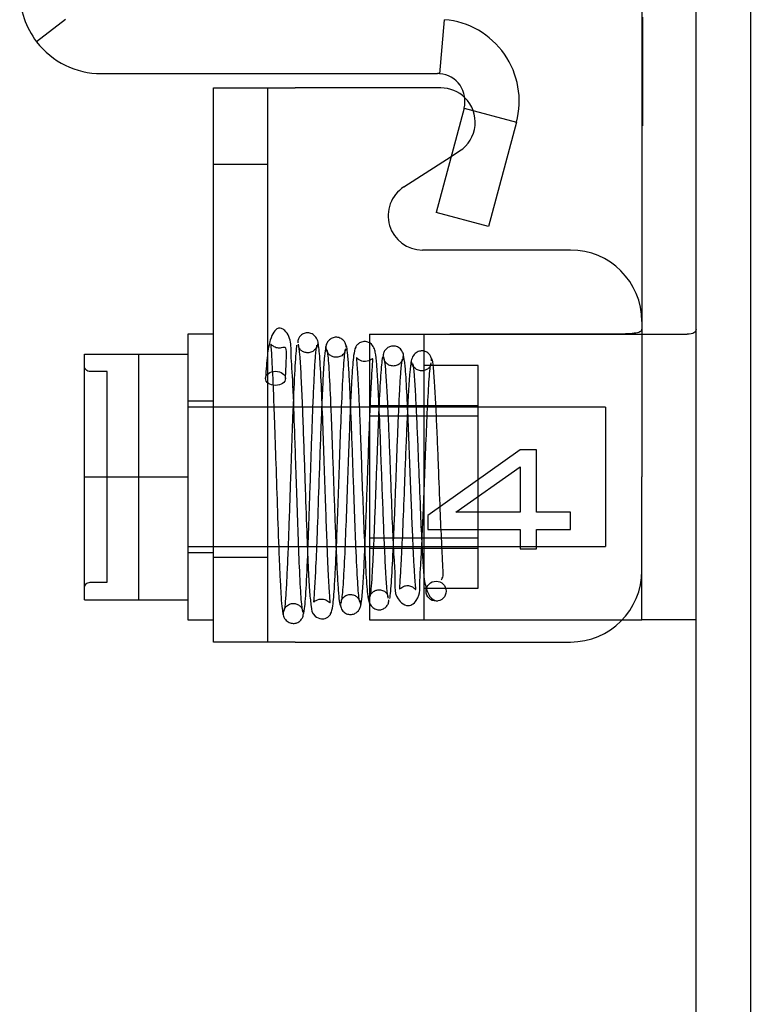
# Model space of a CAD drawing. Header units: inches. Extents: x 1 to 299, y -2 to 199.
# Tile 52 of 68: x 135.16 to 136.44, y 67.32 to 69.04. Entities that reach past the tile are written whole.
import ezdxf
from ezdxf.lldxf.tags import DXFTag

# ---------------------------------------------------------------- set-up
doc = ezdxf.new("R2010")
doc.units = ezdxf.units.IN
doc.header["$MEASUREMENT"] = 0
for name, color, linetype in [('COM42667', 7, 'Continuous'), ('COM42780', 7, 'Continuous'), ('COM53955-2', 7, 'Continuous'), ('COM71178-1', 7, 'Continuous'), ('COM71180-2', 7, 'Continuous'), ('Default', 7, 'Continuous'), ('SCC19011', 7, 'Continuous'), ('SPR20265', 7, 'Continuous'), ('WAF25035', 7, 'Continuous')]:
    doc.layers.add(name, color=color, linetype=linetype)
tags = doc.linetypes.add('HIDDEN2', pattern=[0.1875, 0.125, -0.0625]).pattern_tags.tags
tags[6:7] = [DXFTag(74, 4), DXFTag(75, 0), DXFTag(340, '0'), DXFTag(46, 0.0), DXFTag(50, 0.0), DXFTag(44, 0.0), DXFTag(45, 0.0)]
tags[4:5] = [DXFTag(74, 4), DXFTag(75, 0), DXFTag(340, '0'), DXFTag(46, 0.0), DXFTag(50, 0.0), DXFTag(44, 0.0), DXFTag(45, 0.0)]

# ---------------------------------------------------------------- blocks, each defined once
blk = doc.blocks.new('SE4')
at = {"layer": 'COM42667', "color": 7, "linetype": 'Continuous'}
for p, q in [((135.4953, 67.9532), (135.4953, 68.9232)), ((135.4953, 68.9232), (135.6383, 68.9232)), ((135.8938, 68.9232), (135.6383, 68.9232)), ((135.8287, 68.7498), (135.9116, 68.8033)), ((136.1208, 68.6394), (135.8613, 68.6394)), ((135.6383, 67.9532), (135.4953, 67.9532)), ((135.6383, 67.9532), (136.1208, 67.9532))]:
    blk.add_line(p, q, dxfattribs=at)
at = {"layer": 'COM42667', "color": 7, "linetype": 'HIDDEN2'}
for p, q in [((135.5903, 67.9532), (135.5903, 68.9232)), ((135.9116, 68.8033), (135.9263, 68.8128)), ((135.5903, 68.7892), (135.4953, 68.7892)), ((136.0326, 68.2899), (135.8708, 68.1748)), ((136.0609, 68.2899), (136.0326, 68.2899)), ((136.0609, 68.1806), (136.0609, 68.2899)), ((135.92, 68.1806), (136.0326, 68.2596)), ((136.0326, 68.2596), (136.0326, 68.1806)), ((135.8708, 68.1748), (135.8708, 68.15)), ((136.0326, 68.1806), (135.92, 68.1806)), ((136.1208, 68.1806), (136.0609, 68.1806)), ((136.1208, 68.15), (136.1208, 68.1806)), ((135.8708, 68.15), (136.0326, 68.15)), ((136.0326, 68.15), (136.0326, 68.1164)), ((136.0609, 68.1164), (136.0609, 68.15)), ((136.0609, 68.15), (136.1208, 68.15)), ((136.0326, 68.1164), (136.0609, 68.1164)), ((135.4953, 68.1017), (135.5903, 68.1017))]:
    blk.add_line(p, q, dxfattribs=at)
at = {"layer": 'COM42667', "color": 7, "linetype": 'Continuous'}
for centre, radius, start, end in [((135.8938, 68.8632), 0.06, 45.5099, 90), ((135.8613, 68.6994), 0.06, 122.8455, 270), ((136.1208, 68.5144), 0.125, 0, 90), ((136.1208, 68.0782), 0.125, 270, 0)]:
    blk.add_arc(centre, radius, start, end, dxfattribs=at)
at = {"layer": 'COM42667', "color": 7, "linetype": 'HIDDEN2'}
blk.add_arc((135.8938, 68.8632), 0.06, 302.8455, 45.5099, dxfattribs=at)
at = {"layer": 'COM42780', "color": 7, "linetype": 'Continuous'}
for p, q in [((136.2458, 69.1404), (136.2458, 68.2422)), ((136.2458, 67.9922), (136.2458, 68.2422)), ((136.2115, 67.9922), (136.2458, 67.9922)), ((136.3408, 67.9922), (136.2458, 67.9922))]:
    blk.add_line(p, q, dxfattribs=at)
at = {"layer": 'COM42780', "color": 7, "linetype": 'HIDDEN2'}
for p, q in [((136.2468, 69.0471), (136.2468, 69.0188)), ((136.2468, 69.0188), (136.2458, 69.0188)), ((136.2468, 69.0188), (136.2468, 68.8569)), ((136.2468, 68.9062), (136.2458, 68.9062)), ((136.2468, 68.8569), (136.2458, 68.8569)), ((135.7688, 68.4922), (135.7688, 67.9922)), ((135.7688, 68.4922), (135.8551, 68.4922)), ((135.8551, 68.4922), (135.9093, 68.4924)), ((135.8551, 68.4922), (136.3253, 68.4922)), ((135.8638, 68.4922), (135.8638, 67.9922)), ((135.9588, 68.4372), (135.8638, 68.4372)), ((135.9588, 68.0472), (135.9588, 68.4372)), ((135.7688, 68.3672), (135.9588, 68.3672)), ((135.9588, 68.3487), (135.7688, 68.3487)), ((135.7688, 68.1357), (135.9588, 68.1357)), ((135.7688, 68.1172), (135.9588, 68.1172)), ((135.8638, 68.0472), (135.9588, 68.0472)), ((135.7688, 67.9922), (135.9093, 67.9922)), ((135.9093, 67.9922), (136.1986, 67.9922)), ((136.1986, 67.9922), (136.2115, 67.9922))]:
    blk.add_line(p, q, dxfattribs=at)
blk.add_ellipse((135.2405, 68.7422), major_axis=(14.3225, 0), ratio=0.017455, start_param=-1.524085, end_param=-1.503851, dxfattribs=at)
for points, knots in [([(136.1986, 68.4927), (136.2049, 68.4927), (136.2111, 68.4928), (136.2226, 68.4932), (136.2279, 68.4936), (136.2365, 68.4947), (136.24, 68.4955), (136.2446, 68.4977), (136.2458, 68.4991), (136.2458, 68.5007)], [0, 0, 0, 0, 0.25, 0.25, 0.5, 0.5, 0.75, 0.75, 1, 1, 1, 1]), ([(136.3408, 68.5007), (136.3408, 68.4977), (136.3395, 68.4956), (136.3344, 68.4928), (136.3304, 68.4922), (136.3253, 68.4922)], [0, 0, 0, 0, 0.5, 0.5, 1, 1, 1, 1])]:
    blk.add_open_spline(points, degree=3, knots=knots, dxfattribs=at)
at = {"layer": 'COM53955-2', "color": 7, "linetype": 'Continuous'}
for p, q in [((135.2362, 69.0431), (135.1854, 69.004)), ((135.892, 68.948), (135.9002, 69.0426)), ((135.2988, 68.9482), (135.8879, 68.9482)), ((135.9342, 68.8877), (135.8852, 68.705)), ((135.9342, 68.8877), (136.026, 68.8632)), ((136.026, 68.8632), (135.977, 68.6804)), ((135.977, 68.6804), (135.8852, 68.705))]:
    blk.add_line(p, q, dxfattribs=at)
for centre, radius, start, end in [((135.2988, 69.0912), 0.143, 180.1558, 217.5652), ((135.8879, 68.9002), 0.143, 345, 85.0354), ((135.2988, 69.0912), 0.143, 217.5652, 270), ((135.8879, 68.9002), 0.048, 85.0354, 90), ((135.8879, 68.9002), 0.048, 345, 85.0354)]:
    blk.add_arc(centre, radius, start, end, dxfattribs=at)
at = {"layer": 'COM71178-1', "color": 7, "linetype": 'Continuous'}
blk.add_line((136.4358, 69.4202), (136.4358, 62.1702), dxfattribs=at)
at = {"layer": 'COM71180-2', "color": 7, "linetype": 'Continuous'}
blk.add_line((136.3408, 62.2182), (136.3408, 69.4202), dxfattribs=at)
at = {"layer": 'SCC19011', "color": 7, "linetype": 'Continuous'}
for p, q in [((135.2693, 68.4572), (135.4503, 68.4572)), ((135.2693, 68.2422), (135.2693, 68.4572)), ((135.2693, 68.2422), (135.4503, 68.2422)), ((135.2693, 68.0272), (135.2693, 68.2422)), ((135.2693, 68.0272), (135.4503, 68.0272))]:
    blk.add_line(p, q, dxfattribs=at)
at = {"layer": 'SCC19011', "color": 7, "linetype": 'HIDDEN2'}
for p, q in [((135.3643, 68.0272), (135.3643, 68.4572)), ((135.3093, 68.4266), (135.2793, 68.4266)), ((135.3093, 68.0578), (135.3093, 68.4266)), ((136.1823, 68.3642), (135.4503, 68.3642)), ((136.1823, 68.3642), (136.1823, 68.1202)), ((135.4503, 68.1202), (136.1823, 68.1202)), ((135.2793, 68.0578), (135.3093, 68.0578))]:
    blk.add_line(p, q, dxfattribs=at)
for points in [[(135.2793, 68.4266), (135.2766, 68.4266), (135.274, 68.4277), (135.2703, 68.4314), (135.2693, 68.4341), (135.2693, 68.4367)], [(135.2693, 68.0476), (135.2693, 68.0503), (135.2703, 68.0529), (135.274, 68.0567), (135.2766, 68.0578), (135.2793, 68.0578)]]:
    blk.add_open_spline(points, degree=3, knots=[0, 0, 0, 0, 0.5, 0.5, 1, 1, 1, 1], dxfattribs=at)
at = {"layer": 'SPR20265', "color": 7, "linetype": 'HIDDEN2'}
blk.add_circle((135.8853, 68.0422), 0.0175, dxfattribs=at)
blk.add_ellipse((135.604, 68.4147), major_axis=(-0.0175, 0), ratio=0.707107, dxfattribs=at)
for points, knots in [([(135.6522, 68.005), (135.6511, 68.01), (135.6493, 68.0199), (135.6464, 68.0727), (135.6438, 68.1379), (135.6414, 68.2076), (135.6393, 68.2728), (135.6368, 68.3436), (135.6347, 68.4108), (135.6303, 68.4628), (135.6319, 68.4815), (135.6214, 68.4987), (135.6128, 68.503), (135.6044, 68.5028), (135.5952, 68.4883), (135.589, 68.455), (135.5874, 68.4306), (135.5865, 68.4151)], [0, 0, 0, 0, 0.097208, 0.187297, 0.27007, 0.34551, 0.413492, 0.473951, 0.574504, 0.65979, 0.730517, 0.758347, 0.776594, 0.80387, 0.885366, 0.938929, 1, 1, 1, 1]), ([(135.6792, 68.4734), (135.6788, 68.477), (135.6779, 68.4827), (135.6721, 68.4905), (135.6648, 68.4942), (135.6578, 68.4948), (135.6521, 68.4929), (135.6484, 68.4901), (135.6462, 68.4877), (135.6446, 68.4851), (135.6436, 68.4824), (135.643, 68.4796), (135.643, 68.4781), (135.643, 68.4772)], [0, 0, 0, 0, 0.188415, 0.363228, 0.51473, 0.638547, 0.747394, 0.797104, 0.843325, 0.886161, 0.926011, 0.96361, 1, 1, 1, 1]), ([(135.7277, 68.4694), (135.7276, 68.4708), (135.7274, 68.4734), (135.7259, 68.4773), (135.7236, 68.4808), (135.7205, 68.4836), (135.717, 68.4855), (135.7122, 68.4869), (135.7063, 68.4867), (135.6998, 68.4838), (135.6949, 68.4787), (135.6921, 68.4723), (135.6916, 68.4686), (135.6914, 68.4664)], [0, 0, 0, 0, 0.057064, 0.117028, 0.178564, 0.240253, 0.300887, 0.359706, 0.473677, 0.597633, 0.728878, 0.863282, 1, 1, 1, 1]), ([(135.6215, 68.4143), (135.6221, 68.4268), (135.623, 68.4455), (135.6234, 68.4652), (135.6214, 68.47), (135.6161, 68.4682), (135.6087, 68.4673), (135.6028, 68.469), (135.5988, 68.4719), (135.5966, 68.4741), (135.595, 68.4757), (135.5966, 68.4632), (135.5982, 68.434), (135.6, 68.3938), (135.6021, 68.3368), (135.6046, 68.2631), (135.6074, 68.1783), (135.6099, 68.1087), (135.612, 68.0611), (135.6137, 68.031), (135.6155, 68.0089), (135.6167, 68.0045), (135.6173, 68.0022)], [0, 0, 0, 0, 0.05922, 0.107349, 0.171459, 0.188725, 0.197836, 0.210199, 0.214858, 0.221337, 0.242039, 0.316854, 0.370085, 0.432505, 0.504147, 0.58492, 0.674846, 0.773803, 0.826946, 0.88238, 0.940063, 1, 1, 1, 1]), ([(135.641, 68.4727), (135.64, 68.4663), (135.6379, 68.44), (135.6353, 68.3838), (135.6332, 68.3277), (135.6315, 68.2805), (135.6299, 68.2307), (135.6282, 68.1804), (135.6265, 68.1319), (135.6247, 68.088), (135.6229, 68.0508), (135.6211, 68.023), (135.6199, 68.0119), (135.6193, 68.009)], [0.1068153, 0.1068153, 0.1068153, 0.1068153, 0.2186525, 0.3355665, 0.3962054, 0.4581268, 0.5213455, 0.5858589, 0.6516398, 0.7187168, 0.7871082, 0.8567634, 0.9277207, 0.9277207, 0.9277207, 0.9277207]), ([(135.6437, 68.4746), (135.6446, 68.4697), (135.646, 68.4606), (135.6483, 68.4238), (135.6504, 68.3774), (135.6524, 68.3251), (135.6542, 68.2723), (135.6564, 68.2085), (135.6588, 68.1404), (135.6614, 68.0798), (135.6634, 68.0393), (135.6664, 68.0162), (135.6673, 68.0011), (135.6831, 67.9924), (135.6923, 67.9942), (135.6988, 67.9993), (135.7023, 68.0054), (135.705, 68.0179), (135.707, 68.0443), (135.7092, 68.0847), (135.7112, 68.1289), (135.7133, 68.1854), (135.7156, 68.2522), (135.7181, 68.3242), (135.7209, 68.3931), (135.7233, 68.4373), (135.7254, 68.4605), (135.7263, 68.4648), (135.7269, 68.4671)], [0, 0, 0, 0, 0.049774, 0.09661, 0.140468, 0.181377, 0.219333, 0.254322, 0.31518, 0.365386, 0.409597, 0.448567, 0.481684, 0.496311, 0.506785, 0.51342, 0.523322, 0.557321, 0.61017, 0.643492, 0.681301, 0.723527, 0.77014, 0.821117, 0.876373, 0.935926, 0.96743, 1, 1, 1, 1]), ([(135.6779, 68.4772), (135.6779, 68.4758), (135.6777, 68.4733), (135.6762, 68.4693), (135.6739, 68.4658), (135.6709, 68.463), (135.6675, 68.461), (135.6629, 68.4595), (135.6572, 68.4594), (135.651, 68.4617), (135.6465, 68.4657), (135.6442, 68.4704), (135.6441, 68.4723), (135.6442, 68.4734)], [0, 0, 0, 0, 0.057828, 0.117981, 0.179096, 0.239678, 0.298465, 0.35472, 0.462169, 0.58034, 0.709431, 0.848684, 1, 1, 1, 1]), ([(135.6522, 68.0015), (135.6532, 68.0026), (135.655, 68.0061), (135.6581, 68.0503), (135.6606, 68.1095), (135.6627, 68.1675), (135.6644, 68.2155), (135.666, 68.2653), (135.6677, 68.3149), (135.6694, 68.3617), (135.6712, 68.4035), (135.6729, 68.438), (135.6747, 68.4622), (135.676, 68.471), (135.6766, 68.4729)], [0, 0, 0, 0, 0.1084128, 0.2215365, 0.3394021, 0.4003549, 0.4624794, 0.5257652, 0.5901738, 0.6557101, 0.722392, 0.7901569, 0.8590149, 0.9289831, 0.9289831, 0.9289831, 0.9289831]), ([(135.692, 68.4698), (135.6912, 68.4655), (135.6897, 68.4576), (135.6874, 68.4224), (135.6853, 68.3781), (135.6833, 68.3276), (135.6814, 68.2761), (135.6793, 68.2135), (135.6769, 68.1459), (135.6744, 68.085), (135.6722, 68.0458), (135.6712, 68.0285), (135.6704, 68.0218), (135.6738, 68.0261), (135.6845, 68.0296), (135.6934, 68.0269), (135.6985, 68.0225), (135.6999, 68.0207), (135.6993, 68.0284), (135.6974, 68.055), (135.6956, 68.094), (135.6939, 68.1378), (135.6919, 68.1934), (135.6897, 68.2594), (135.6872, 68.3308), (135.6846, 68.3993), (135.6816, 68.4561), (135.6797, 68.4697), (135.6786, 68.477)], [0, 0, 0, 0, 0.049121, 0.095404, 0.138843, 0.179413, 0.217132, 0.251985, 0.312777, 0.363124, 0.407421, 0.446147, 0.463416, 0.479746, 0.495257, 0.505248, 0.511572, 0.521629, 0.555387, 0.607756, 0.640773, 0.678319, 0.720435, 0.767108, 0.818395, 0.87429, 0.934824, 1, 1, 1, 1]), ([(135.7264, 68.4664), (135.7263, 68.464), (135.7258, 68.4603), (135.7206, 68.4542), (135.7137, 68.4515), (135.707, 68.4516), (135.7007, 68.4541), (135.6959, 68.4586), (135.6936, 68.4632), (135.6928, 68.4669), (135.6927, 68.4685), (135.6927, 68.4694)], [0, 0, 0, 0, 0.185334, 0.353361, 0.498143, 0.618697, 0.730532, 0.833218, 0.922973, 0.962918, 1, 1, 1, 1]), ([(135.6929, 68.4659), (135.6936, 68.4657), (135.6952, 68.4624), (135.6979, 68.4278), (135.7004, 68.3745), (135.7025, 68.3208), (135.7041, 68.2758), (135.7057, 68.2285), (135.7075, 68.1807), (135.7092, 68.1348), (135.711, 68.0932), (135.7128, 68.0581), (135.7147, 68.0325), (135.7164, 68.0183), (135.7175, 68.017), (135.718, 68.0169)], [0.0275669, 0.0275669, 0.0275669, 0.0275669, 0.106334, 0.2178377, 0.3346027, 0.3952184, 0.4571613, 0.5204291, 0.5849937, 0.6508676, 0.7180836, 0.7865902, 0.8564027, 0.9275566, 0.9814581, 0.9814581, 0.9814581, 0.9814581]), ([(135.8016, 68.0297), (135.8008, 68.0345), (135.7993, 68.0434), (135.7969, 68.0795), (135.7948, 68.124), (135.7928, 68.1739), (135.7909, 68.2241), (135.7887, 68.284), (135.7863, 68.3474), (135.7838, 68.4028), (135.7816, 68.4395), (135.7794, 68.4577), (135.7771, 68.4676), (135.772, 68.4753), (135.7644, 68.4788), (135.7581, 68.4795), (135.7514, 68.4774), (135.7459, 68.4725), (135.7429, 68.4666), (135.7402, 68.4534), (135.7382, 68.4259), (135.7359, 68.3857), (135.734, 68.3418), (135.7319, 68.2868), (135.7296, 68.2226), (135.7271, 68.154), (135.7244, 68.0894), (135.7214, 68.0373), (135.7195, 68.0264), (135.7184, 68.0208)], [0, 0, 0, 0, 0.049068, 0.095315, 0.138712, 0.179209, 0.216805, 0.251463, 0.311593, 0.361349, 0.405274, 0.443911, 0.460965, 0.476355, 0.483666, 0.490023, 0.499156, 0.505578, 0.516093, 0.551582, 0.606034, 0.63996, 0.678268, 0.720962, 0.768003, 0.81943, 0.875228, 0.935415, 1, 1, 1, 1]), ([(135.7532, 68.0219), (135.7522, 68.0221), (135.7504, 68.0237), (135.7475, 68.0615), (135.745, 68.1155), (135.7429, 68.169), (135.7413, 68.2141), (135.7396, 68.2615), (135.7379, 68.3092), (135.7361, 68.3552), (135.7343, 68.3966), (135.7325, 68.4313), (135.7306, 68.457), (135.7289, 68.4702), (135.7279, 68.4714), (135.7274, 68.4713)], [0, 0, 0, 0, 0.1045888, 0.214741, 0.3305392, 0.3908593, 0.452622, 0.5158488, 0.5805535, 0.6467098, 0.7143518, 0.7835125, 0.8541482, 0.9262995, 0.9764299, 0.9764299, 0.9764299, 0.9764299]), ([(135.8287, 68.4523), (135.8283, 68.4555), (135.8274, 68.461), (135.8215, 68.4681), (135.8143, 68.4713), (135.8073, 68.4716), (135.8007, 68.4691), (135.7958, 68.4647), (135.7929, 68.4591), (135.7925, 68.4556), (135.7924, 68.4537)], [0, 0, 0, 0, 0.159811, 0.317961, 0.462729, 0.589122, 0.709493, 0.821101, 0.918775, 1, 1, 1, 1]), ([(135.7533, 68.018), (135.7542, 68.0219), (135.7556, 68.0291), (135.7579, 68.0614), (135.76, 68.1031), (135.7619, 68.1508), (135.7637, 68.1996), (135.7659, 68.2596), (135.7683, 68.3248), (135.7708, 68.3848), (135.7729, 68.4239), (135.7741, 68.442), (135.7749, 68.4504), (135.7732, 68.448), (135.763, 68.4431), (135.7539, 68.4447), (135.7476, 68.4492), (135.7455, 68.452), (135.746, 68.4462), (135.7478, 68.4234), (135.7496, 68.3885), (135.7513, 68.349), (135.7533, 68.2977), (135.7555, 68.236), (135.758, 68.1685), (135.7607, 68.1027), (135.7631, 68.0592), (135.7652, 68.0353), (135.7661, 68.0301), (135.7667, 68.0272)], [0, 0, 0, 0, 0.049831, 0.096705, 0.140608, 0.181586, 0.219657, 0.254821, 0.316269, 0.367054, 0.411618, 0.450688, 0.468179, 0.484895, 0.501628, 0.513746, 0.520752, 0.530349, 0.562469, 0.612765, 0.644956, 0.681812, 0.723299, 0.769411, 0.820148, 0.875443, 0.935318, 0.96709, 1, 1, 1, 1]), ([(135.7932, 68.4559), (135.7922, 68.4544), (135.7903, 68.4503), (135.7873, 68.4103), (135.7847, 68.3564), (135.7826, 68.3041), (135.781, 68.261), (135.7793, 68.2161), (135.7776, 68.1715), (135.7759, 68.1293), (135.7742, 68.092), (135.7724, 68.0615), (135.7707, 68.0398), (135.7694, 68.0323), (135.7689, 68.0309)], [0, 0, 0, 0, 0.1068867, 0.2188493, 0.3358957, 0.3966045, 0.4585844, 0.5218472, 0.5863917, 0.6521763, 0.719229, 0.7875614, 0.857116, 0.9279243, 0.9279243, 0.9279243, 0.9279243]), ([(135.7931, 68.452), (135.794, 68.4493), (135.7955, 68.444), (135.7977, 68.4149), (135.7999, 68.3759), (135.8018, 68.3307), (135.8037, 68.2842), (135.8058, 68.227), (135.8083, 68.1646), (135.8104, 68.1073), (135.8149, 68.058), (135.8102, 68.0319), (135.8321, 68.0159), (135.8443, 68.0181), (135.8596, 68.0362), (135.8554, 68.0517), (135.859, 68.0942), (135.8607, 68.1309), (135.8628, 68.1791), (135.8651, 68.2374), (135.8676, 68.302), (135.8703, 68.3657), (135.8727, 68.4087), (135.8748, 68.4331), (135.8758, 68.4387), (135.8764, 68.4419)], [0, 0, 0, 0, 0.049803, 0.096672, 0.140566, 0.181512, 0.219497, 0.254508, 0.315381, 0.365574, 0.40971, 0.484755, 0.504842, 0.519215, 0.536914, 0.617342, 0.648887, 0.685184, 0.726155, 0.771769, 0.821986, 0.876726, 0.935989, 0.967433, 1, 1, 1, 1]), ([(135.8274, 68.4537), (135.8273, 68.4522), (135.8272, 68.4498), (135.8258, 68.4459), (135.8235, 68.4424), (135.8197, 68.4388), (135.8139, 68.4363), (135.8071, 68.4362), (135.8009, 68.4386), (135.7963, 68.4428), (135.7939, 68.448), (135.7937, 68.4507), (135.7937, 68.4523)], [0, 0, 0, 0, 0.067072, 0.136537, 0.206748, 0.275983, 0.405419, 0.522779, 0.643733, 0.765986, 0.885184, 1, 1, 1, 1]), ([(135.8043, 68.0295), (135.8053, 68.0351), (135.8074, 68.0588), (135.81, 68.109), (135.8121, 68.1598), (135.8138, 68.2023), (135.8155, 68.2472), (135.8171, 68.2926), (135.8189, 68.3362), (135.8206, 68.3759), (135.8224, 68.4096), (135.8242, 68.4345), (135.8254, 68.4449), (135.826, 68.4478)], [0.1088544, 0.1088544, 0.1088544, 0.1088544, 0.2222673, 0.34026, 0.4012266, 0.4633374, 0.5265751, 0.5909137, 0.6563614, 0.7229343, 0.7905764, 0.8592997, 0.9291279, 0.9291279, 0.9291279, 0.9291279]), ([(135.8414, 68.4444), (135.8406, 68.4389), (135.8391, 68.4291), (135.8368, 68.3938), (135.8347, 68.3512), (135.8327, 68.3042), (135.8308, 68.2571), (135.8287, 68.2009), (135.8263, 68.1416), (135.8238, 68.0899), (135.8216, 68.0587), (135.821, 68.0473), (135.8209, 68.0451), (135.8233, 68.0475), (135.8264, 68.0499), (135.8313, 68.0518), (135.8375, 68.0522), (135.8426, 68.0506), (135.8462, 68.048), (135.8483, 68.046), (135.8503, 68.0435), (135.849, 68.0515), (135.8472, 68.0778), (135.8453, 68.116), (135.8435, 68.158), (135.8414, 68.2104), (135.8392, 68.2712), (135.8367, 68.3353), (135.834, 68.3951), (135.831, 68.4421), (135.8291, 68.4509), (135.828, 68.4554)], [0, 0, 0, 0, 0.048984, 0.095137, 0.138456, 0.178909, 0.216515, 0.251261, 0.311845, 0.361996, 0.406026, 0.44434, 0.460911, 0.467998, 0.474468, 0.480525, 0.485886, 0.49386, 0.496611, 0.500042, 0.510275, 0.545976, 0.601603, 0.636009, 0.674757, 0.717892, 0.765409, 0.81736, 0.873758, 0.934631, 1, 1, 1, 1]), ([(135.8773, 68.4457), (135.8773, 68.4466), (135.8773, 68.4481), (135.8767, 68.4508), (135.8757, 68.4536), (135.8741, 68.4562), (135.8719, 68.4586), (135.8692, 68.4606), (135.8661, 68.4621), (135.8615, 68.4631), (135.8554, 68.4625), (135.8481, 68.4584), (135.8422, 68.4501), (135.8413, 68.444), (135.8408, 68.4401)], [0, 0, 0, 0, 0.03766, 0.074985, 0.113343, 0.153894, 0.197472, 0.244568, 0.295414, 0.35009, 0.473116, 0.626338, 0.805115, 1, 1, 1, 1]), ([(135.8939, 68.062), (135.8956, 68.0635), (135.8986, 68.069), (135.8968, 68.0897), (135.895, 68.1295), (135.8924, 68.1878), (135.8899, 68.2507), (135.8877, 68.3072), (135.8857, 68.3529), (135.8835, 68.3954), (135.8812, 68.4297), (135.8789, 68.4482), (135.8776, 68.4495), (135.877, 68.4492)], [0.0809977, 0.0809977, 0.0809977, 0.0809977, 0.1311889, 0.2024612, 0.2819278, 0.3765527, 0.4921933, 0.5600215, 0.6344076, 0.7154739, 0.8033669, 0.8981337, 0.9583746, 0.9583746, 0.9583746, 0.9583746]), ([(135.8758, 68.4401), (135.8759, 68.4393), (135.8759, 68.4379), (135.8738, 68.4338), (135.8693, 68.43), (135.8632, 68.4278), (135.8574, 68.428), (135.8528, 68.4295), (135.8494, 68.4315), (135.8464, 68.4343), (135.8441, 68.4378), (135.8426, 68.4418), (135.8424, 68.4443), (135.8423, 68.4457)], [0, 0, 0, 0, 0.162855, 0.308329, 0.439048, 0.555518, 0.659163, 0.712922, 0.769029, 0.82693, 0.885551, 0.943608, 1, 1, 1, 1]), ([(135.8433, 68.441), (135.8437, 68.4414), (135.8448, 68.4404), (135.8467, 68.4234), (135.8489, 68.3894), (135.851, 68.3466), (135.853, 68.3005), (135.8552, 68.2438), (135.8577, 68.181), (135.8602, 68.1234), (135.8626, 68.0822), (135.865, 68.0537), (135.8746, 68.0287), (135.8824, 68.0262), (135.8878, 68.0248)], [0.0490683, 0.0490683, 0.0490683, 0.0490683, 0.0990796, 0.1918961, 0.2784432, 0.3585509, 0.432178, 0.4992835, 0.6130609, 0.7062239, 0.7838725, 0.8582405, 0.9191557, 1, 1, 1, 1]), ([(135.7189, 68.0213), (135.7191, 68.0237), (135.7196, 68.0277), (135.7249, 68.0338), (135.7318, 68.0365), (135.7385, 68.0365), (135.7447, 68.034), (135.7494, 68.0295), (135.7522, 68.0241), (135.7525, 68.0206), (135.7527, 68.0187)], [0, 0, 0, 0, 0.179106, 0.344045, 0.488033, 0.609539, 0.723855, 0.829732, 0.92237, 1, 1, 1, 1]), ([(135.7675, 68.0268), (135.7675, 68.0276), (135.7676, 68.0291), (135.7682, 68.0318), (135.7693, 68.0345), (135.7709, 68.0371), (135.773, 68.0396), (135.7765, 68.0424), (135.7819, 68.0446), (135.7886, 68.0447), (135.7955, 68.0422), (135.8006, 68.0364), (135.801, 68.0331), (135.8011, 68.031)], [0, 0, 0, 0, 0.038509, 0.078114, 0.119898, 0.164481, 0.21204, 0.262415, 0.369764, 0.488173, 0.633368, 0.805352, 1, 1, 1, 1]), ([(135.6179, 68.0033), (135.618, 68.0047), (135.6181, 68.0072), (135.6195, 68.0112), (135.6218, 68.0146), (135.6248, 68.0174), (135.6282, 68.0194), (135.6327, 68.0208), (135.6383, 68.0209), (135.6445, 68.0185), (135.6491, 68.0143), (135.6516, 68.0092), (135.6517, 68.0066), (135.6517, 68.0051)], [0, 0, 0, 0, 0.063603, 0.12996, 0.197413, 0.264238, 0.328963, 0.390606, 0.506022, 0.626998, 0.751605, 0.876153, 1, 1, 1, 1]), ([(135.7177, 68.0187), (135.7178, 68.0173), (135.718, 68.0147), (135.7195, 68.0108), (135.7218, 68.0073), (135.7249, 68.0045), (135.7284, 68.0026), (135.7332, 68.0012), (135.739, 68.0013), (135.7455, 68.0042), (135.7505, 68.0092), (135.7533, 68.0154), (135.7537, 68.0191), (135.7539, 68.0213)], [0, 0, 0, 0, 0.058448, 0.119991, 0.183216, 0.246619, 0.308903, 0.369213, 0.48528, 0.60971, 0.739485, 0.870031, 1, 1, 1, 1]), ([(135.7661, 68.031), (135.7665, 68.0276), (135.7673, 68.0222), (135.7724, 68.0145), (135.7793, 68.0103), (135.7852, 68.0093), (135.7898, 68.01), (135.793, 68.0112), (135.796, 68.013), (135.7985, 68.0154), (135.8004, 68.0181), (135.8017, 68.021), (135.8024, 68.024), (135.8024, 68.0258), (135.8025, 68.0268)], [0, 0, 0, 0, 0.179696, 0.347726, 0.496425, 0.619744, 0.675627, 0.729219, 0.780424, 0.829098, 0.875163, 0.918716, 0.960114, 1, 1, 1, 1]), ([(135.6167, 68.0051), (135.6171, 68.0018), (135.618, 67.9964), (135.6238, 67.9892), (135.6311, 67.9859), (135.6381, 67.9856), (135.6446, 67.9879), (135.6495, 67.9924), (135.6524, 67.9979), (135.6527, 68.0014), (135.6529, 68.0033)], [0, 0, 0, 0, 0.167201, 0.329893, 0.476988, 0.603506, 0.721843, 0.829916, 0.923204, 1, 1, 1, 1])]:
    blk.add_open_spline(points, degree=3, knots=knots, dxfattribs=at)
for points in [[(135.6439, 68.4786), (135.6436, 68.4788), (135.6433, 68.4789), (135.6431, 68.4788)], [(135.6775, 68.474), (135.6778, 68.4739), (135.6781, 68.4734), (135.6784, 68.4729)], [(135.768, 68.0302), (135.7677, 68.0305), (135.7674, 68.0311), (135.767, 68.0319)], [(135.8014, 68.0251), (135.8017, 68.0248), (135.802, 68.0246), (135.8023, 68.0246)], [(135.6178, 68.0057), (135.6177, 68.0057), (135.6176, 68.0057), (135.6174, 68.0057)]]:
    blk.add_open_spline(points, degree=3, dxfattribs=at)
at = {"layer": 'WAF25035', "color": 7, "linetype": 'Continuous'}
for p, q in [((135.4503, 68.4922), (135.4503, 67.9922)), ((135.4953, 68.4922), (135.4503, 68.4922)), ((135.4503, 67.9922), (135.4953, 67.9922))]:
    blk.add_line(p, q, dxfattribs=at)
at = {"layer": 'WAF25035', "color": 7, "linetype": 'HIDDEN2'}
for p, q in [((135.4953, 68.3747), (135.4503, 68.3747)), ((135.4503, 68.1097), (135.4953, 68.1097))]:
    blk.add_line(p, q, dxfattribs=at)

msp = doc.modelspace()

# ---------------------------------------------------------------- block references
at = {"layer": 'Default'}
msp.add_blockref('SE4', (0, 0), dxfattribs=at)

doc.saveas('drawing.dxf')
